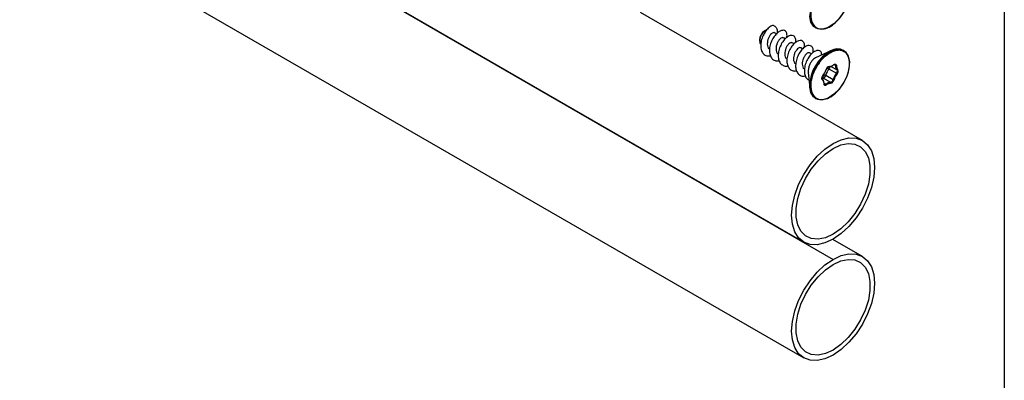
# Model space of a CAD drawing. Header units: millimetres. Extents: x 32 to 1365, y 32 to 1048.
# Tile 22 of 27: x 1206 to 1365, y 686 to 744. Entities that reach past the tile are written whole.
import ezdxf

# ---------------------------------------------------------------- set-up
doc = ezdxf.new("R2010")
doc.units = ezdxf.units.MM
doc.header["$LTSCALE"] = 5
doc.layers.add('TEXT', color=140, linetype='Continuous', lineweight=25)

msp = doc.modelspace()

# ---------------------------------------------------------------- linework, layer by layer
for p, q in [((890.82, 963.03), (1332.76, 707.91)), ((895.57, 960.24), (1337.51, 705.11)), ((890.82, 944.25), (1332.76, 689.13)), ((1342.26, 724.36), (1306.3, 745.12)), ((1334, 743.49), (1333.95, 743.52)), ((1326.59, 742.2), (1326.45, 742.12)), ((1328.34, 741.66), (1328.04, 741.83)), ((1334.69, 742.62), (1334.73, 742.59)), ((1325.6, 740.65), (1325.6, 740.49)), ((1325.66, 740.13), (1325.82, 740.03)), ((1329.77, 740.84), (1329.46, 741.02)), ((1331.19, 740.02), (1330.87, 740.2)), ((1327.02, 739.34), (1327.23, 739.22)), ((1328.44, 738.52), (1328.64, 738.4)), ((1332.58, 739.21), (1332.29, 739.38)), ((1334.01, 738.39), (1333.7, 738.57)), ((1337.23, 738.94), (1334.65, 737.77)), ((1339.23, 738.95), (1339.19, 738.98)), ((1329.85, 737.7), (1330.07, 737.58)), ((1331.27, 736.89), (1331.48, 736.77)), ((1332.88, 735.95), (1332.68, 736.07)), ((1333.5, 735.37), (1333.75, 732.9)), ((1336.88, 736.37), (1336.77, 736.32)), ((1338.05, 735.26), (1336.85, 735.95)), ((1337.16, 736.38), (1338.16, 735.81)), ((1337.37, 736.48), (1337.44, 736.53)), ((1337.92, 736.5), (1337.64, 736.66)), ((1338.06, 736.5), (1337.92, 736.5)), ((1338.16, 735.81), (1338.28, 735.85)), ((1335.76, 734.34), (1335.78, 734.22)), ((1337.13, 733.79), (1335.93, 734.49)), ((1336.33, 734.93), (1337.53, 734.23)), ((1337.17, 733.66), (1337.13, 733.79)), ((1337.53, 734.23), (1337.67, 734.21)), ((1338.15, 735.16), (1338.05, 735.26)), ((1336.05, 733.68), (1336.38, 733.48)), ((1336.05, 733.53), (1336.05, 733.61)), ((1336.38, 733.48), (1336.46, 733.37)), ((1334, 732.06), (1333.95, 732.09)), ((1334.69, 731.18), (1334.73, 731.16)), ((1342.26, 705.58), (1337.46, 708.35))]:
    msp.add_line(p, q)
at = {"flags": 128}
for points in [[(1334, 743.49), (1333.81, 744.41), (1333.88, 745.49), (1334.2, 746.65), (1334.74, 747.8), (1335.47, 748.85), (1336.32, 749.7), (1337.22, 750.29), (1338.11, 750.57), (1338.9, 750.53), (1339.26, 750.37)], [(1339.97, 749.48), (1340.16, 748.57), (1340.09, 747.49), (1339.77, 746.32), (1339.22, 745.17), (1338.5, 744.13), (1337.65, 743.28), (1336.74, 742.69), (1335.86, 742.4), (1335.06, 742.45), (1334.71, 742.61)], [(1333.92, 743.56), (1333.73, 744.47), (1333.73, 744.56)], [(1333.95, 743.52), (1333.76, 744.43), (1333.76, 744.52)], [(1334.63, 742.68), (1334.35, 742.9), (1333.92, 743.56)], [(1334.69, 742.62), (1334.38, 742.85), (1333.95, 743.52)], [(1334.71, 742.61), (1334.43, 742.82), (1334, 743.49)], [(1334, 732.06), (1333.81, 732.98), (1333.88, 734.06), (1334.2, 735.22), (1334.74, 736.37), (1335.47, 737.42), (1336.32, 738.27), (1337.22, 738.86), (1338.11, 739.14), (1338.9, 739.1), (1339.26, 738.94)], [(1339.19, 738.98), (1339.49, 738.75), (1339.92, 738.08)], [(1339.26, 738.94), (1339.54, 738.72), (1339.97, 738.05)], [(1339.97, 738.05), (1340.16, 737.14), (1340.09, 736.05), (1339.77, 734.89), (1339.22, 733.74), (1338.5, 732.7), (1337.65, 731.85), (1336.74, 731.25), (1335.86, 730.97), (1335.06, 731.02), (1334.71, 731.18)], [(1336.67, 736.3), (1336.72, 736.32), (1336.77, 736.32)], [(1337.63, 736.66), (1337.64, 736.67), (1337.71, 736.69), (1337.76, 736.7), (1337.81, 736.69), (1337.86, 736.66), (1337.89, 736.62), (1337.91, 736.57), (1337.92, 736.5)], [(1337.64, 736.66), (1337.72, 736.71), (1337.79, 736.74), (1337.87, 736.75), (1337.93, 736.74), (1337.98, 736.71), (1338.02, 736.65), (1338.05, 736.58), (1338.06, 736.5)], [(1335.78, 734.22), (1335.74, 734.26), (1335.71, 734.33), (1335.7, 734.41), (1335.7, 734.5), (1335.73, 734.6), (1335.76, 734.7), (1335.81, 734.8), (1335.88, 734.89)], [(1335.72, 734.41), (1335.7, 734.46), (1335.7, 734.47)], [(1333.92, 732.13), (1333.73, 733.04), (1333.73, 733.13)], [(1333.95, 732.09), (1333.76, 733), (1333.76, 733.09)], [(1336.46, 733.37), (1336.39, 733.32), (1336.31, 733.29), (1336.24, 733.28), (1336.17, 733.29), (1336.12, 733.33), (1336.08, 733.38), (1336.06, 733.45), (1336.05, 733.53)], [(1336.38, 733.48), (1336.33, 733.45), (1336.28, 733.43), (1336.23, 733.41), (1336.19, 733.41), (1336.15, 733.42), (1336.11, 733.44), (1336.09, 733.47), (1336.07, 733.51)], [(1334.4, 731.41), (1334.35, 731.46), (1333.92, 732.13)], [(1334.69, 731.18), (1334.38, 731.42), (1333.95, 732.09)], [(1334.71, 731.18), (1334.43, 731.39), (1334, 732.06)], [(1337.51, 723.89), (1338.82, 724.5), (1340.08, 724.78), (1341.24, 724.74), (1342.26, 724.36), (1343.1, 723.67), (1343.72, 722.69), (1344.1, 721.45), (1344.23, 720.01), (1344.1, 718.42), (1343.72, 716.75), (1343.1, 715.05), (1342.26, 713.39), (1341.24, 711.84), (1340.08, 710.45), (1338.82, 709.28), (1337.51, 708.38)], [(1337.51, 708.38), (1336.2, 707.77), (1334.94, 707.48), (1333.78, 707.53), (1332.76, 707.91), (1331.93, 708.6), (1331.3, 709.58), (1330.92, 710.82), (1330.79, 712.26), (1330.92, 713.84), (1331.3, 715.52), (1331.93, 717.22), (1332.76, 718.88), (1333.78, 720.43), (1334.94, 721.82), (1336.2, 722.99), (1337.51, 723.89)], [(1337.51, 709.19), (1336.26, 708.62), (1335.07, 708.38), (1333.98, 708.48), (1333.04, 708.91), (1332.31, 709.66), (1331.79, 710.69), (1331.53, 711.96), (1331.53, 713.41), (1331.79, 714.98), (1332.31, 716.6), (1333.04, 718.2), (1333.98, 719.71), (1335.07, 721.06), (1336.26, 722.2), (1337.51, 723.07)], [(1337.51, 723.07), (1338.76, 723.64), (1339.96, 723.89), (1341.04, 723.79), (1341.98, 723.36), (1342.72, 722.61), (1343.23, 721.58), (1343.49, 720.31), (1343.49, 718.86), (1343.23, 717.29), (1342.72, 715.67), (1341.98, 714.07), (1341.04, 712.56), (1339.96, 711.2), (1338.76, 710.07), (1337.51, 709.19)], [(1337.51, 689.6), (1336.2, 688.99), (1334.94, 688.7), (1333.78, 688.75), (1332.76, 689.13), (1331.93, 689.82), (1331.3, 690.8), (1330.92, 692.04), (1330.79, 693.48), (1330.92, 695.06), (1331.3, 696.74), (1331.93, 698.44), (1332.76, 700.1), (1333.78, 701.65), (1334.94, 703.04), (1336.2, 704.21), (1337.51, 705.11)], [(1337.51, 705.11), (1338.82, 705.72), (1340.08, 706), (1341.24, 705.96), (1342.26, 705.58), (1343.1, 704.89), (1343.72, 703.9), (1344.1, 702.67), (1344.23, 701.23), (1344.1, 699.64), (1343.72, 697.97), (1343.1, 696.27), (1342.26, 694.61), (1341.24, 693.06), (1340.08, 691.67), (1338.82, 690.5), (1337.51, 689.6)], [(1337.51, 704.29), (1338.76, 704.86), (1339.96, 705.11), (1341.04, 705.01), (1341.98, 704.58), (1342.72, 703.83), (1343.23, 702.8), (1343.49, 701.53), (1343.49, 700.08), (1343.23, 698.51), (1342.72, 696.89), (1341.98, 695.29), (1341.04, 693.78), (1339.96, 692.42), (1338.76, 691.29), (1337.51, 690.41)], [(1337.51, 690.41), (1336.26, 689.84), (1335.07, 689.6), (1333.98, 689.7), (1333.04, 690.13), (1332.31, 690.88), (1331.79, 691.91), (1331.53, 693.18), (1331.53, 694.63), (1331.79, 696.2), (1332.31, 697.82), (1333.04, 699.42), (1333.98, 700.93), (1335.07, 702.28), (1336.26, 703.42), (1337.51, 704.29)]]:
    msp.add_lwpolyline(points, dxfattribs=at)
for centre, radius, start, end in [((1333.98, 743.57), 0.0585, 187.5463, 241.6408), ((1334.05, 743.6), 0.12, 245.1432, 316.0978), ((1327.39, 740.6), 1.79, 121.7041, 178.3012), ((1327.55, 740.52), 1.93, 119.8853, 191.8736), ((1340.28, 733.15), 6.55, 118.5932, 180.1982), ((1340.34, 733.11), 6.58, 118.5922, 180.2195), ((1338.21, 737.16), 2.04, 62.428, 121.6242), ((1338.27, 737.13), 2.06, 63.5247, 121.5333), ((1339.93, 737.99), 0.0652, 306.8208, 57.8269), ((1333.79, 736.56), 2.67, 321.2008, 344.8336), ((1338.55, 734.44), 2.27, 138.3467, 167.6876), ((1336.99, 735.75), 0.629, 100.3508, 170.0935), ((1337.15, 736.47), 0.595, 212.491, 239.73), ((1336.8, 737.39), 1.07, 268.3874, 302.2283), ((1336.41, 736.36), 0.6, 316.8525, 357.704), ((1336.88, 737.53), 1.16, 270.1375, 311.4694), ((1338.87, 736.45), 0.956, 176.7126, 221.6995), ((1337.75, 735.6), 0.455, 311.0135, 27.2633), ((1338.96, 736.45), 0.9, 176.7126, 221.6995), ((1337.78, 735.59), 0.568, 311.0135, 27.2633), ((1335.94, 733.59), 0.903, 90.9627, 105.6373), ((1335.87, 734.47), 0.162, 200.2006, 230.1773), ((1335.32, 733.8), 0.698, 20.2006, 50.1773), ((1335.19, 733.59), 0.863, 355.993, 46.4837), ((1336.06, 734.67), 0.226, 158.9825, 234.2692), ((1335.8, 735), 0.527, 283.5842, 351.9556), ((1334.84, 733.63), 1.21, 359.3628, 20.2551), ((1336.13, 734.57), 0.414, 60.9655, 100.7386), ((1337.22, 732.51), 1.29, 94.0721, 130.8347), ((1337.01, 734.31), 0.527, 283.5842, 351.9556), ((1337.01, 734.3), 0.659, 283.5842, 351.9556), ((1339.75, 733.75), 2.27, 138.3467, 167.6876), ((1339.73, 733.76), 2.11, 138.3467, 167.6876), ((1336.33, 733.61), 0.282, 179.3628, 200.2551), ((1337.26, 732.45), 1.21, 94.0721, 130.8347), ((1333.98, 732.14), 0.0585, 187.5463, 241.6408), ((1334.05, 732.17), 0.12, 245.1432, 316.0978)]:
    msp.add_arc(centre, radius, start, end)
for points, knots in [([(1334.13, 743.52), (1334.04, 743.91), (1333.89, 744.5), (1334, 745.5), (1334.21, 746.32), (1334.54, 747.15), (1335.08, 748.16), (1335.95, 749.26), (1336.95, 750.03), (1337.76, 750.38), (1338.36, 750.49), (1338.88, 750.45), (1339.15, 750.29), (1339.27, 750.23)], [0, 0, 0, 0, 0.138165, 0.212542, 0.288497, 0.364452, 0.438828, 0.576993, 0.715158, 0.789535, 0.86549, 0.941445, 1, 1, 1, 1]), ([(1334.73, 742.71), (1335.22, 742.37), (1335.87, 742.34), (1337.3, 742.92), (1338.04, 743.5), (1339.28, 745.08), (1339.75, 746.02), (1340.23, 747.88), (1340.22, 748.73), (1339.97, 749.37)], [0, 0, 0, 0, 0.25, 0.25, 0.5, 0.5, 0.75, 0.75, 1, 1, 1, 1]), ([(1327.84, 743.03), (1327.79, 743.02), (1327.57, 742.97), (1327.14, 742.72), (1326.6, 742.15), (1326.15, 741.39), (1325.85, 740.53), (1325.75, 739.68), (1325.88, 738.92), (1326.23, 738.37), (1326.74, 738.05), (1327.17, 738.08), (1327.38, 738.09)], [0, 0, 0, 0, 0.033583, 0.142578, 0.250403, 0.359267, 0.467343, 0.575703, 0.684309, 0.792246, 0.90121, 1, 1, 1, 1]), ([(1328.04, 741.82), (1327.99, 741.84), (1327.89, 741.89), (1327.66, 741.79), (1327.39, 741.55), (1327.14, 741.18), (1326.95, 740.73), (1326.85, 740.24), (1326.85, 739.74), (1326.97, 739.48), (1327.02, 739.34)], [0, 0, 0, 0, 0.0959997, 0.2238077, 0.3514495, 0.4791617, 0.6068073, 0.7344632, 0.8621755, 1, 1, 1, 1]), ([(1330.03, 741.07), (1330.05, 741.28), (1330.07, 741.7), (1329.84, 742.11), (1329.44, 742.27), (1328.92, 742.14), (1328.37, 741.74), (1327.84, 741.09), (1327.44, 740.29), (1327.2, 739.42), (1327.18, 738.58), (1327.39, 737.88), (1327.81, 737.42), (1328.3, 737.21), (1328.66, 737.27), (1328.79, 737.3)], [0, 0, 0, 0, 0.07415, 0.153846, 0.234405, 0.314168, 0.394495, 0.474547, 0.554473, 0.634914, 0.714628, 0.795201, 0.874925, 0.955341, 1, 1, 1, 1]), ([(1327.84, 743.03), (1328, 742.93), (1328.32, 742.75), (1328.51, 742.22), (1328.45, 741.79), (1328.42, 741.62)], [0, 0, 0, 0, 0.378655, 0.755002, 1, 1, 1, 1]), ([(1329.45, 741), (1329.41, 741.02), (1329.31, 741.07), (1329.07, 740.97), (1328.81, 740.73), (1328.55, 740.37), (1328.36, 739.91), (1328.26, 739.42), (1328.27, 738.92), (1328.38, 738.66), (1328.44, 738.52)], [0, 0, 0, 0, 0.096, 0.223808, 0.35145, 0.479162, 0.606807, 0.734463, 0.862176, 1, 1, 1, 1]), ([(1331.43, 740.25), (1331.45, 740.32), (1331.52, 740.62), (1331.41, 741.03), (1331.14, 741.38), (1330.69, 741.44), (1330.15, 741.22), (1329.59, 740.72), (1329.1, 740.01), (1328.75, 739.17), (1328.59, 738.3), (1328.64, 737.51), (1328.93, 736.87), (1329.41, 736.5), (1329.86, 736.37), (1330.14, 736.45), (1330.18, 736.46)], [0, 0, 0, 0, 0.021062, 0.101749, 0.181821, 0.262147, 0.342604, 0.422602, 0.503343, 0.583233, 0.663969, 0.743974, 0.824419, 0.904757, 0.984821, 1, 1, 1, 1]), ([(1330.86, 740.19), (1330.82, 740.21), (1330.72, 740.26), (1330.49, 740.16), (1330.22, 739.92), (1329.97, 739.55), (1329.78, 739.1), (1329.68, 738.6), (1329.68, 738.11), (1329.79, 737.84), (1329.85, 737.7)], [0, 0, 0, 0, 0.096, 0.223808, 0.35145, 0.479162, 0.606807, 0.734463, 0.862176, 1, 1, 1, 1]), ([(1332.84, 739.41), (1332.86, 739.56), (1332.92, 739.94), (1332.75, 740.37), (1332.41, 740.62), (1331.92, 740.58), (1331.37, 740.26), (1330.82, 739.68), (1330.38, 738.92), (1330.08, 738.05), (1329.99, 737.2), (1330.13, 736.45), (1330.49, 735.9), (1331, 735.6), (1331.42, 735.63), (1331.62, 735.64)], [0, 0, 0, 0, 0.050808, 0.130542, 0.210756, 0.290267, 0.370627, 0.450135, 0.530357, 0.610082, 0.689912, 0.770038, 0.849587, 0.929937, 1, 1, 1, 1]), ([(1332.28, 739.37), (1332.24, 739.39), (1332.14, 739.44), (1331.9, 739.34), (1331.63, 739.1), (1331.38, 738.73), (1331.19, 738.28), (1331.09, 737.79), (1331.1, 737.29), (1331.21, 737.03), (1331.27, 736.89)], [0, 0, 0, 0, 0.096, 0.223808, 0.35145, 0.479162, 0.606807, 0.734463, 0.862176, 1, 1, 1, 1]), ([(1334.28, 738.63), (1334.29, 738.84), (1334.31, 739.26), (1334.07, 739.67), (1333.67, 739.82), (1333.15, 739.69), (1332.59, 739.27), (1332.07, 738.62), (1331.67, 737.81), (1331.44, 736.94), (1331.43, 736.11), (1331.64, 735.41), (1332.07, 734.96), (1332.56, 734.75), (1332.91, 734.82), (1333.03, 734.85)], [0, 0, 0, 0, 0.076523, 0.156263, 0.236855, 0.316697, 0.397015, 0.477177, 0.557106, 0.637635, 0.717385, 0.798002, 0.877796, 0.958214, 1, 1, 1, 1]), ([(1333.69, 738.55), (1333.65, 738.58), (1333.55, 738.62), (1333.31, 738.53), (1333.05, 738.29), (1332.8, 737.92), (1332.6, 737.46), (1332.51, 736.97), (1332.51, 736.48), (1332.62, 736.21), (1332.68, 736.07)], [0, 0, 0, 0, 0.0959997, 0.2238077, 0.3514495, 0.4791617, 0.6068073, 0.7344632, 0.8621755, 1, 1, 1, 1]), ([(1335.68, 738.24), (1335.67, 738.35), (1335.64, 738.67), (1335.36, 738.93), (1334.91, 738.99), (1334.37, 738.75), (1333.81, 738.25), (1333.33, 737.54), (1332.98, 736.69), (1332.83, 735.82), (1332.89, 735.04), (1333.16, 734.43), (1333.48, 734.23), (1333.62, 734.13)], [0, 0, 0, 0, 0.057167, 0.152682, 0.248374, 0.344368, 0.439708, 0.535988, 0.631239, 0.727464, 0.822889, 0.918718, 1, 1, 1, 1]), ([(1334.13, 732.09), (1334.04, 732.47), (1333.89, 733.07), (1334, 734.07), (1334.21, 734.89), (1334.54, 735.72), (1335.08, 736.73), (1335.95, 737.83), (1336.95, 738.6), (1337.76, 738.95), (1338.36, 739.06), (1338.88, 739.01), (1339.15, 738.86), (1339.27, 738.8)], [0, 0, 0, 0, 0.138165, 0.212542, 0.288497, 0.364452, 0.438828, 0.576993, 0.715158, 0.789535, 0.86549, 0.941445, 1, 1, 1, 1]), ([(1339.27, 738.8), (1339.31, 738.78), (1339.63, 738.64), (1339.81, 738.27), (1339.97, 737.94)], [0, 0, 0, 0, 0.102748, 1, 1, 1, 1]), ([(1334.65, 737.77), (1334.64, 737.77), (1334.54, 737.74), (1334.31, 737.55), (1334.01, 737.2), (1333.73, 736.72), (1333.55, 736.17), (1333.47, 735.7), (1333.5, 735.45), (1333.52, 735.37)], [0, 0, 0, 0, 0.013394, 0.180865, 0.349934, 0.531508, 0.715336, 0.911036, 1, 1, 1, 1]), ([(1334.73, 731.28), (1335.22, 730.94), (1335.87, 730.91), (1337.3, 731.48), (1338.04, 732.07), (1339.28, 733.65), (1339.75, 734.59), (1340.23, 736.44), (1340.22, 737.3), (1339.97, 737.94)], [0, 0, 0, 0, 0.25, 0.25, 0.5, 0.5, 0.75, 0.75, 1, 1, 1, 1]), ([(1335.36, 736.91), (1335.35, 736.91), (1335.33, 736.91), (1335.29, 736.9), (1335.24, 736.86), (1335.2, 736.8), (1335.17, 736.75), (1335.16, 736.72), (1335.16, 736.71)], [0, 0, 0, 0, 0.124613, 0.250724, 0.499964, 0.749203, 0.873869, 1, 1, 1, 1]), ([(1336.28, 735.61), (1336.33, 735.7), (1336.44, 735.9), (1336.58, 736.06), (1336.65, 736.15)], [0, 0, 0, 0, 0.482888, 1, 1, 1, 1]), ([(1335.85, 734.75), (1335.86, 734.75), (1335.88, 734.76), (1335.92, 734.77), (1335.97, 734.82), (1336.01, 734.88), (1336.04, 734.93), (1336.04, 734.96), (1336.05, 734.97)], [0, 0, 0, 0, 0.124624, 0.250747, 0.499963, 0.749178, 0.873856, 1, 1, 1, 1])]:
    msp.add_open_spline(points, degree=3, knots=knots)
for points in [[(1334.13, 743.52), (1334.27, 743.17), (1334.47, 742.9), (1334.73, 742.71)], [(1334.13, 732.09), (1334.27, 731.74), (1334.47, 731.47), (1334.73, 731.28)]]:
    msp.add_open_spline(points, degree=3)
at = {"layer": 'TEXT'}
msp.add_line((1365.25, 1047.75), (1365.25, 31.75), dxfattribs=at)

doc.saveas('drawing.dxf')
